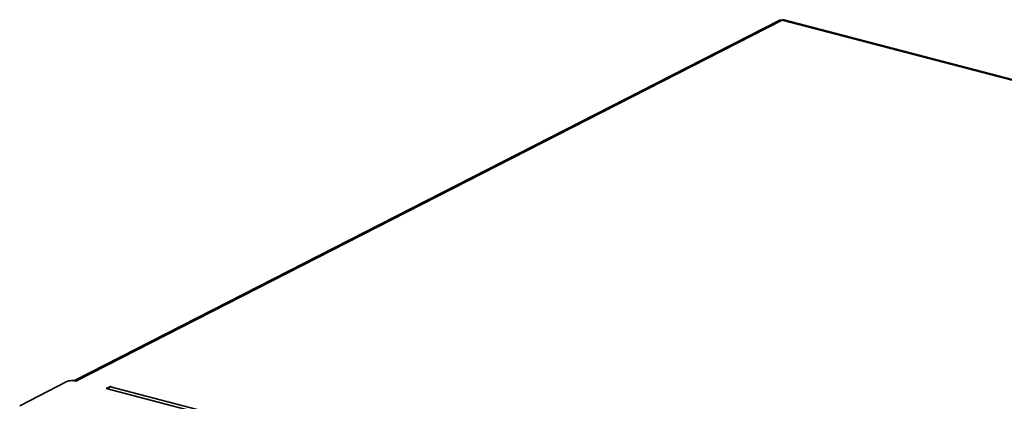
# Model space of a CAD drawing. Header units: millimetres. Extents: x 0 to 420, y 0 to 297.
# Tile 120 of 145: x 291 to 336, y 136 to 153. Entities that reach past the tile are written whole.
import ezdxf

# ---------------------------------------------------------------- set-up
doc = ezdxf.new("R2010")
doc.units = ezdxf.units.MM

msp = doc.modelspace()

# ---------------------------------------------------------------- linework, layer by layer
at = {"color": 7, "linetype": 'Continuous', "lineweight": 35}
for p, q in [((325.8819, 153.0821), (293.732, 136.656)), ((326.018, 153.0941), (293.821, 136.6439)), ((326.018, 153.0941), (391.9681, 135.9149)), ((392.0442, 135.9258), (326.0934, 153.1052)), ((293.3831, 136.6085), (291.2314, 135.5092)), ((293.8481, 136.6369), (293.821, 136.6439)), ((295.3707, 136.3898), (295.1769, 136.2908)), ((295.1769, 136.2908), (306.4307, 133.3593)), ((295.3978, 136.3827), (295.3707, 136.3898)), ((295.3784, 136.3728), (295.3978, 136.3827)), ((306.578, 133.4555), (295.3784, 136.3728))]:
    msp.add_line(p, q, dxfattribs=at)
for points, knots in [([(325.8843, 153.0768), (325.8973, 153.0848), (325.9359, 153.1086), (325.9853, 153.0999), (326.018, 153.0941)], [0, 0, 0, 0, 0.3378102, 1, 1, 1, 1]), ([(326.018, 153.0941), (326.0418, 153.1049), (326.0689, 153.1172), (326.0902, 153.1041), (326.0929, 153.1025)], [0, 0, 0, 0, 0.87539285, 1, 1, 1, 1]), ([(293.8481, 136.6369), (293.7771, 136.6554), (293.6856, 136.6631), (293.5135, 136.6526), (293.4338, 136.6344), (293.3831, 136.6085)], [0, 0, 0, 0, 0.5, 0.5, 1, 1, 1, 1]), ([(293.821, 136.6439), (293.7883, 136.6497), (293.7389, 136.6584), (293.7003, 136.6347), (293.6872, 136.6266)], [0, 0, 0, 0, 0.6621898, 1, 1, 1, 1]), ([(295.2772, 136.2646), (295.2898, 136.2855), (295.3198, 136.3352), (295.3569, 136.359), (295.3784, 136.3728)], [0, 0, 0, 0, 0.4192604, 1, 1, 1, 1])]:
    msp.add_open_spline(points, degree=3, knots=knots, dxfattribs=at)

doc.saveas('drawing.dxf')
